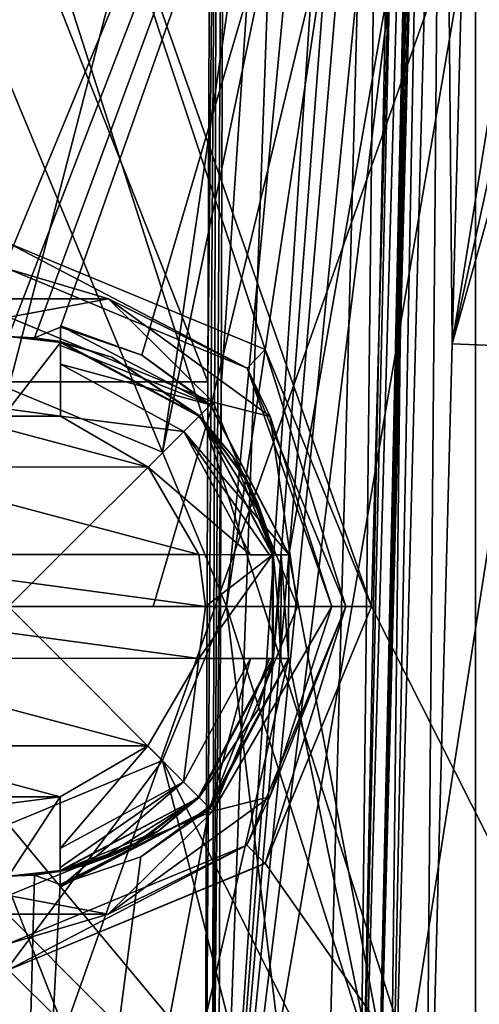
# Model space of a CAD drawing. Header units: millimetres. Extents: x -175 to 175, y 0 to 247.
# Tile 144 of 185: x 150.11 to 154.54, y 73.77 to 83.25. Entities that reach past the tile are written whole.
import ezdxf

# ---------------------------------------------------------------- set-up
doc = ezdxf.new("R2010")
doc.units = ezdxf.units.MM
doc.header["$LTSCALE"] = 65.185185
for name, color, linetype in [('1319', 7, 'CONTINUOUS'), ('1322', 7, 'CONTINUOUS'), ('1323', 7, 'CONTINUOUS'), ('1324', 7, 'CONTINUOUS'), ('1325', 7, 'CONTINUOUS'), ('1326', 7, 'CONTINUOUS'), ('1327', 7, 'CONTINUOUS'), ('1328', 7, 'CONTINUOUS'), ('1329', 7, 'CONTINUOUS'), ('1330', 7, 'CONTINUOUS'), ('1331', 7, 'CONTINUOUS'), ('1332', 7, 'CONTINUOUS'), ('1333', 7, 'CONTINUOUS'), ('1334', 7, 'CONTINUOUS'), ('1336', 7, 'CONTINUOUS'), ('1337', 7, 'CONTINUOUS'), ('1338', 7, 'CONTINUOUS'), ('1339', 7, 'CONTINUOUS'), ('1340', 7, 'CONTINUOUS'), ('1341', 7, 'CONTINUOUS'), ('1342', 7, 'CONTINUOUS'), ('1366', 7, 'CONTINUOUS'), ('1367', 7, 'CONTINUOUS'), ('1368', 7, 'CONTINUOUS'), ('1373', 7, 'CONTINUOUS'), ('1376', 7, 'CONTINUOUS'), ('1379', 7, 'CONTINUOUS'), ('861', 7, 'CONTINUOUS'), ('867', 7, 'CONTINUOUS'), ('895', 7, 'CONTINUOUS'), ('906', 7, 'CONTINUOUS'), ('907', 7, 'CONTINUOUS'), ('908', 7, 'CONTINUOUS'), ('912', 7, 'CONTINUOUS'), ('913', 7, 'CONTINUOUS'), ('914', 7, 'CONTINUOUS'), ('916', 7, 'CONTINUOUS'), ('917', 7, 'CONTINUOUS'), ('919', 7, 'CONTINUOUS'), ('923', 7, 'CONTINUOUS'), ('926', 7, 'CONTINUOUS')]:
    doc.layers.add(name, color=color, linetype=linetype)

msp = doc.modelspace()

# ---------------------------------------------------------------- linework, layer by layer
at = {"layer": '1319', "color": 7, "linetype": 'CONTINUOUS', "true_color": 0xe0f2ff}
for points in [[(152.4749, 80.0749, 21.2), (150, 81.1, 21.2), (152.2996, 79.8966, 21.2), (152.4749, 80.0749, 21.2)], [(152.2996, 79.8966, 21.2), (150, 81.1, 21.2), (150.0021, 80.85, 21.2), (152.2996, 79.8966, 21.2)], [(153.25, 77.5979, 21.2), (152.4749, 80.0749, 21.2), (152.2996, 79.8966, 21.2), (153.25, 77.5979, 21.2)], [(153.5, 77.6, 21.2), (152.4749, 80.0749, 21.2), (153.25, 77.5979, 21.2), (153.5, 77.6, 21.2)], [(152.4749, 75.1251, 21.2), (153.25, 77.5979, 21.2), (152.2966, 75.3004, 21.2), (152.4749, 75.1251, 21.2)], [(152.4749, 75.1251, 21.2), (153.5, 77.6, 21.2), (153.25, 77.5979, 21.2), (152.4749, 75.1251, 21.2)], [(149.9979, 74.35, 21.2), (150, 74.1, 21.2), (152.2966, 75.3004, 21.2), (149.9979, 74.35, 21.2)], [(150, 74.1, 21.2), (152.4749, 75.1251, 21.2), (152.2966, 75.3004, 21.2), (150, 74.1, 21.2)]]:
    msp.add_3dface(points, dxfattribs=at)
at = {"layer": '1322', "color": 7, "linetype": 'CONTINUOUS', "true_color": 0xe0f2ff}
for points in [[(152.475, 80.0747, 21.8603), (150, 81.1, 22), (152.4749, 80.0749, 21.2), (152.475, 80.0747, 21.8603)], [(150, 81.1, 22), (150, 81.1, 21.2), (152.4749, 80.0749, 21.2), (150, 81.1, 22)], [(152.475, 80.0747, 21.8603), (152.4749, 80.0749, 21.2), (153.5, 77.6, 21.2), (152.475, 80.0747, 21.8603)], [(153.5, 77.6, 21.7198), (152.475, 80.0747, 21.8603), (153.5, 77.6, 21.2), (153.5, 77.6, 21.7198)], [(152.475, 75.1253, 21.8603), (153.5, 77.6, 21.7198), (152.4749, 75.1251, 21.2), (152.475, 75.1253, 21.8603)], [(153.5, 77.6, 21.7198), (153.5, 77.6, 21.2), (152.4749, 75.1251, 21.2), (153.5, 77.6, 21.7198)], [(150, 74.1, 22), (152.475, 75.1253, 21.8603), (150, 74.1, 21.2), (150, 74.1, 22)], [(150, 74.1, 21.2), (152.475, 75.1253, 21.8603), (152.4749, 75.1251, 21.2), (150, 74.1, 21.2)]]:
    msp.add_3dface(points, dxfattribs=at)
at = {"layer": '1323', "color": 7, "linetype": 'CONTINUOUS', "true_color": 0xe0f2ff}
for points in [[(150, 80.2, 19.5653), (150.2517, 80.1878, 19.564), (150, 80.2, 21.2), (150, 80.2, 19.5653)], [(150.2517, 80.1878, 19.564), (150.5016, 80.1511, 19.5602), (150, 80.2, 21.2), (150.2517, 80.1878, 19.564)], [(150, 80.2, 21.2), (150.5016, 80.1511, 19.5602), (150.5016, 80.1511, 21.1145), (150, 80.2, 21.2)], [(150, 80.2, 21.2), (150.5016, 80.1511, 21.1145), (150.5072, 80.15, 21.2), (150, 80.2, 21.2)], [(150.5016, 80.1511, 21.1145), (151.8397, 79.4373, 21.1145), (150.5072, 80.15, 21.2), (150.5016, 80.1511, 21.1145)], [(150.5072, 80.15, 21.2), (151.8397, 79.4373, 21.1145), (150.995, 80.0021, 21.2), (150.5072, 80.15, 21.2)], [(150.995, 80.0021, 21.2), (151.8397, 79.4373, 21.1145), (151.8385, 79.4385, 21.2), (150.995, 80.0021, 21.2)], [(151.8385, 79.4385, 21.2), (151.8397, 79.4373, 21.1145), (152.1618, 79.0445, 21.2), (151.8385, 79.4385, 21.2)], [(151.8397, 79.4373, 21.1145), (152.5518, 78.0984, 21.1145), (152.1618, 79.0445, 21.2), (151.8397, 79.4373, 21.1145)], [(152.1618, 79.0445, 21.2), (152.5518, 78.0984, 21.1145), (152.293, 78.8256, 21.2), (152.1618, 79.0445, 21.2)], [(152.293, 78.8256, 21.2), (152.5518, 78.0984, 21.1145), (152.4021, 78.595, 21.2), (152.293, 78.8256, 21.2)], [(152.4021, 78.595, 21.2), (152.5518, 78.0984, 21.1145), (152.488, 78.3547, 21.2), (152.4021, 78.595, 21.2)], [(152.488, 78.3547, 21.2), (152.5518, 78.0984, 21.1145), (152.55, 78.1072, 21.2), (152.488, 78.3547, 21.2)], [(152.55, 78.1072, 21.2), (152.5518, 78.0984, 21.1145), (152.6, 77.6, 21.2), (152.55, 78.1072, 21.2)], [(152.5518, 78.0984, 19.4537), (152.6, 77.5987, 19.4605), (152.5518, 78.0984, 21.1145), (152.5518, 78.0984, 19.4537)], [(152.5518, 78.0984, 21.1145), (152.6, 77.5987, 19.4605), (152.6, 77.6, 21.2), (152.5518, 78.0984, 21.1145)], [(152.6, 77.6, 21.2), (152.5511, 77.0984, 21.1145), (152.55, 77.0928, 21.2), (152.6, 77.6, 21.2)], [(152.6, 77.5987, 19.4605), (152.5511, 77.0984, 19.4802), (152.6, 77.6, 21.2), (152.6, 77.5987, 19.4605)], [(152.5511, 77.0984, 19.4802), (152.5511, 77.0984, 21.1145), (152.6, 77.6, 21.2), (152.5511, 77.0984, 19.4802)], [(152.5511, 77.0984, 21.1145), (151.8373, 75.7603, 21.1145), (152.55, 77.0928, 21.2), (152.5511, 77.0984, 21.1145)], [(152.55, 77.0928, 21.2), (151.8373, 75.7603, 21.1145), (152.4021, 76.605, 21.2), (152.55, 77.0928, 21.2)], [(152.4021, 76.605, 21.2), (151.8373, 75.7603, 21.1145), (151.8385, 75.7615, 21.2), (152.4021, 76.605, 21.2)], [(151.8373, 75.7603, 21.1145), (150.4984, 75.0482, 21.1145), (151.4445, 75.4382, 21.2), (151.8373, 75.7603, 21.1145)], [(151.8385, 75.7615, 21.2), (151.8373, 75.7603, 21.1145), (151.4445, 75.4382, 21.2), (151.8385, 75.7615, 21.2)], [(151.4445, 75.4382, 21.2), (150.4984, 75.0482, 21.1145), (151.2256, 75.307, 21.2), (151.4445, 75.4382, 21.2)], [(151.2256, 75.307, 21.2), (150.4984, 75.0482, 21.1145), (150.995, 75.1979, 21.2), (151.2256, 75.307, 21.2)], [(150.995, 75.1979, 21.2), (150.4984, 75.0482, 21.1145), (150.7547, 75.112, 21.2), (150.995, 75.1979, 21.2)], [(150.25, 75.012, 19.6996), (150, 75, 19.7015), (150.5072, 75.05, 21.2), (150.25, 75.012, 19.6996)], [(150, 75, 19.7015), (150, 75, 21.2), (150.5072, 75.05, 21.2), (150, 75, 19.7015)], [(150.4984, 75.0482, 21.1145), (150.25, 75.012, 19.6996), (150.5072, 75.05, 21.2), (150.4984, 75.0482, 21.1145)], [(150.4984, 75.0482, 19.6939), (150.25, 75.012, 19.6996), (150.4984, 75.0482, 21.1145), (150.4984, 75.0482, 19.6939)], [(150.7547, 75.112, 21.2), (150.4984, 75.0482, 21.1145), (150.5072, 75.05, 21.2), (150.7547, 75.112, 21.2)]]:
    msp.add_3dface(points, dxfattribs=at)
at = {"layer": '1324', "color": 7, "linetype": 'CONTINUOUS', "true_color": 0xe0f2ff}
for points in [[(151.4849, 79.085, 8.7484), (150, 79.7, 8.7645), (151.485, 79.0848, 4.5), (151.4849, 79.085, 8.7484)], [(150, 79.7, 8.7645), (150, 79.7, 4.5), (151.485, 79.0848, 4.5), (150, 79.7, 8.7645)], [(152.1, 77.6, 8.7095), (151.4849, 79.085, 8.7484), (152.1, 77.6, 4.5), (152.1, 77.6, 8.7095)], [(151.4849, 79.085, 8.7484), (151.485, 79.0848, 4.5), (152.1, 77.6, 4.5), (151.4849, 79.085, 8.7484)], [(151.4849, 76.115, 8.6706), (152.1, 77.6, 8.7095), (151.485, 76.1152, 4.5), (151.4849, 76.115, 8.6706)], [(152.1, 77.6, 8.7095), (152.1, 77.6, 4.5), (151.485, 76.1152, 4.5), (152.1, 77.6, 8.7095)], [(151.4849, 76.115, 8.6706), (151.485, 76.1152, 4.5), (150, 75.5, 4.5), (151.4849, 76.115, 8.6706)], [(150, 75.5, 8.6545), (151.4849, 76.115, 8.6706), (150, 75.5, 4.5), (150, 75.5, 8.6545)]]:
    msp.add_3dface(points, dxfattribs=at)
at = {"layer": '1325', "color": 7, "linetype": 'CONTINUOUS', "true_color": 0xe0f2ff}
for points in [[(150.0018, 80.3863, 21.6987), (150, 77.6, 21.8), (151.9715, 79.569, 21.6987), (150.0018, 80.3863, 21.6987)], [(151.9715, 79.569, 21.6987), (150, 77.6, 21.8), (151.3941, 77.5991, 21.7747), (151.9715, 79.569, 21.6987)], [(152.7863, 77.5982, 21.6987), (151.9715, 79.569, 21.6987), (151.3941, 77.5991, 21.7747), (152.7863, 77.5982, 21.6987)]]:
    msp.add_3dface(points, dxfattribs=at)
at = {"layer": '1326', "color": 7, "linetype": 'CONTINUOUS', "true_color": 0xe0f2ff}
for points in [[(150.9649, 80.563, 21.5405), (150.0021, 80.85, 21.2), (149.039, 80.5643, 21.5405), (150.9649, 80.563, 21.5405)], [(152.2996, 79.8966, 21.2), (150.0021, 80.85, 21.2), (150.9649, 80.563, 21.5405), (152.2996, 79.8966, 21.2)], [(150.0018, 80.3863, 21.6987), (150.9649, 80.563, 21.5405), (149.039, 80.5643, 21.5405), (150.0018, 80.3863, 21.6987)], [(150.0018, 80.3863, 21.6987), (151.9715, 79.569, 21.6987), (150.9649, 80.563, 21.5405), (150.0018, 80.3863, 21.6987)], [(152.5222, 79.43, 21.5405), (152.2996, 79.8966, 21.2), (150.9649, 80.563, 21.5405), (152.5222, 79.43, 21.5405)], [(151.9715, 79.569, 21.6987), (152.5222, 79.43, 21.5405), (150.9649, 80.563, 21.5405), (151.9715, 79.569, 21.6987)], [(153.25, 77.5979, 21.2), (152.2996, 79.8966, 21.2), (153.1162, 77.598, 21.5405), (153.25, 77.5979, 21.2)], [(153.1162, 77.598, 21.5405), (152.2996, 79.8966, 21.2), (152.5222, 79.43, 21.5405), (153.1162, 77.598, 21.5405)], [(151.9715, 79.569, 21.6987), (152.7863, 77.5982, 21.6987), (152.5222, 79.43, 21.5405), (151.9715, 79.569, 21.6987)], [(152.7863, 77.5982, 21.6987), (153.1162, 77.598, 21.5405), (152.5222, 79.43, 21.5405), (152.7863, 77.5982, 21.6987)]]:
    msp.add_3dface(points, dxfattribs=at)
at = {"layer": '1327', "color": 7, "linetype": 'CONTINUOUS', "true_color": 0xe0f2ff}
for points in [[(150, 80.2, 21.2), (150.5072, 80.15, 21.2), (150.5016, 80.1435, 21.2), (150, 80.2, 21.2)], [(150.0012, 79.5, 21.2), (150, 80.2, 21.2), (150.5016, 80.1435, 21.2), (150.0012, 79.5, 21.2)], [(150.5012, 79.4327, 21.2), (150.0012, 79.5, 21.2), (150.5016, 80.1435, 21.2), (150.5012, 79.4327, 21.2)], [(150.5072, 80.15, 21.2), (150.995, 80.0021, 21.2), (150.5016, 80.1435, 21.2), (150.5072, 80.15, 21.2)], [(150.5016, 80.1435, 21.2), (150.995, 80.0021, 21.2), (151.8344, 79.432, 21.2), (150.5016, 80.1435, 21.2)], [(150.995, 80.0021, 21.2), (151.8385, 79.4385, 21.2), (151.8344, 79.432, 21.2), (150.995, 80.0021, 21.2)], [(151.8385, 79.4385, 21.2), (152.1618, 79.0445, 21.2), (151.8344, 79.432, 21.2), (151.8385, 79.4385, 21.2)], [(151.8344, 79.432, 21.2), (152.1618, 79.0445, 21.2), (152.2886, 78.818, 21.2), (151.8344, 79.432, 21.2)], [(152.1618, 79.0445, 21.2), (152.293, 78.8256, 21.2), (152.2886, 78.818, 21.2), (152.1618, 79.0445, 21.2)], [(152.293, 78.8256, 21.2), (152.4021, 78.595, 21.2), (152.2886, 78.818, 21.2), (152.293, 78.8256, 21.2)], [(152.2886, 78.818, 21.2), (152.4021, 78.595, 21.2), (152.443, 78.4676, 21.2), (152.2886, 78.818, 21.2)], [(152.4021, 78.595, 21.2), (152.488, 78.3547, 21.2), (152.443, 78.4676, 21.2), (152.4021, 78.595, 21.2)], [(152.443, 78.4676, 21.2), (152.488, 78.3547, 21.2), (152.5442, 78.0984, 21.2), (152.443, 78.4676, 21.2)], [(152.488, 78.3547, 21.2), (152.55, 78.1072, 21.2), (152.5442, 78.0984, 21.2), (152.488, 78.3547, 21.2)], [(151.9, 77.5988, 21.2), (152.5442, 78.0984, 21.2), (151.8327, 77.0988, 21.2), (151.9, 77.5988, 21.2)], [(151.8327, 77.0988, 21.2), (152.5442, 78.0984, 21.2), (152.5435, 77.0984, 21.2), (151.8327, 77.0988, 21.2)], [(151.8334, 78.0988, 21.2), (152.5442, 78.0984, 21.2), (151.9, 77.5988, 21.2), (151.8334, 78.0988, 21.2)], [(152.55, 78.1072, 21.2), (152.55, 77.0928, 21.2), (152.5435, 77.0984, 21.2), (152.55, 78.1072, 21.2)], [(152.5442, 78.0984, 21.2), (152.55, 78.1072, 21.2), (152.5435, 77.0984, 21.2), (152.5442, 78.0984, 21.2)], [(152.55, 78.1072, 21.2), (152.6, 77.6, 21.2), (152.55, 77.0928, 21.2), (152.55, 78.1072, 21.2)], [(152.5435, 77.0984, 21.2), (151.8385, 75.7615, 21.2), (151.832, 75.7656, 21.2), (152.5435, 77.0984, 21.2)], [(152.4021, 76.605, 21.2), (151.8385, 75.7615, 21.2), (152.5435, 77.0984, 21.2), (152.4021, 76.605, 21.2)], [(152.55, 77.0928, 21.2), (152.4021, 76.605, 21.2), (152.5435, 77.0984, 21.2), (152.55, 77.0928, 21.2)], [(150.4988, 75.7666, 21.2), (150, 75, 21.2), (149.9988, 75.7, 21.2), (150.4988, 75.7666, 21.2)], [(150.4984, 75.0558, 21.2), (150, 75, 21.2), (150.4988, 75.7666, 21.2), (150.4984, 75.0558, 21.2)], [(151.832, 75.7656, 21.2), (151.2256, 75.307, 21.2), (151.218, 75.3114, 21.2), (151.832, 75.7656, 21.2)], [(151.4445, 75.4382, 21.2), (151.2256, 75.307, 21.2), (151.832, 75.7656, 21.2), (151.4445, 75.4382, 21.2)], [(151.8385, 75.7615, 21.2), (151.4445, 75.4382, 21.2), (151.832, 75.7656, 21.2), (151.8385, 75.7615, 21.2)], [(151.218, 75.3114, 21.2), (150.995, 75.1979, 21.2), (150.8676, 75.157, 21.2), (151.218, 75.3114, 21.2)], [(151.2256, 75.307, 21.2), (150.995, 75.1979, 21.2), (151.218, 75.3114, 21.2), (151.2256, 75.307, 21.2)], [(150.8676, 75.157, 21.2), (150.5072, 75.05, 21.2), (150.4984, 75.0558, 21.2), (150.8676, 75.157, 21.2)], [(150.7547, 75.112, 21.2), (150.5072, 75.05, 21.2), (150.8676, 75.157, 21.2), (150.7547, 75.112, 21.2)], [(150.995, 75.1979, 21.2), (150.7547, 75.112, 21.2), (150.8676, 75.157, 21.2), (150.995, 75.1979, 21.2)], [(150.5072, 75.05, 21.2), (150, 75, 21.2), (150.4984, 75.0558, 21.2), (150.5072, 75.05, 21.2)]]:
    msp.add_3dface(points, dxfattribs=at)
at = {"layer": '1328', "color": 7, "linetype": 'CONTINUOUS', "true_color": 0xe0f2ff}
for points in [[(152.7038, 77.0983, 19.4), (152.7012, 77.0983, 19.4302), (151.9383, 75.6725, 19.5882), (152.7038, 77.0983, 19.4)], [(152.6985, 77.0983, 19.4603), (151.9383, 75.6725, 19.5882), (152.7012, 77.0983, 19.4302), (152.6985, 77.0983, 19.4603)], [(152.7038, 77.0983, 19.4), (151.9383, 75.6725, 19.5882), (151.9433, 75.6542, 19.4), (152.7038, 77.0983, 19.4)], [(151.274, 75.1881, 19.6553), (150.4983, 74.922, 19.6972), (151.9433, 75.6542, 19.4), (151.274, 75.1881, 19.6553)], [(151.9433, 75.6542, 19.4), (150.4983, 74.922, 19.6972), (150.4983, 74.9088, 19.5488), (151.9433, 75.6542, 19.4)], [(150.4983, 74.8955, 19.4), (151.9433, 75.6542, 19.4), (150.4983, 74.9088, 19.5488), (150.4983, 74.8955, 19.4)], [(151.9383, 75.6725, 19.5882), (151.274, 75.1881, 19.6553), (151.9433, 75.6542, 19.4), (151.9383, 75.6725, 19.5882)]]:
    msp.add_3dface(points, dxfattribs=at)
at = {"layer": '1329', "color": 7, "linetype": 'CONTINUOUS', "true_color": 0xe0f2ff}
for points in [[(152.3327, 77.0985, 18.4), (151.9433, 75.6542, 19.4), (151.6861, 75.9117, 18.4), (152.3327, 77.0985, 18.4)], [(151.9433, 75.6542, 19.4), (152.3327, 77.0985, 18.4), (152.5143, 77.0984, 18.8887), (151.9433, 75.6542, 19.4)], [(152.7038, 77.0983, 19.4), (151.9433, 75.6542, 19.4), (152.5143, 77.0984, 18.8887), (152.7038, 77.0983, 19.4)], [(151.9433, 75.6542, 19.4), (150.4983, 74.8955, 19.4), (151.6861, 75.9117, 18.4), (151.9433, 75.6542, 19.4)], [(150.4983, 74.8955, 19.4), (150.4984, 75.085, 18.8887), (151.6861, 75.9117, 18.4), (150.4983, 74.8955, 19.4)], [(150.4985, 75.2666, 18.4), (151.6861, 75.9117, 18.4), (150.4984, 75.085, 18.8887), (150.4985, 75.2666, 18.4)]]:
    msp.add_3dface(points, dxfattribs=at)
at = {"layer": '1330', "color": 7, "linetype": 'CONTINUOUS', "true_color": 0xe0f2ff}
for points in [[(150.5012, 79.4327, 18.4), (150.5015, 79.9327, 18.4), (151.6883, 79.2861, 18.4), (150.5012, 79.4327, 18.4)], [(151.3444, 78.9426, 18.4), (150.5012, 79.4327, 18.4), (151.6883, 79.2861, 18.4), (151.3444, 78.9426, 18.4)], [(152.3334, 78.0985, 18.4), (151.3444, 78.9426, 18.4), (151.6883, 79.2861, 18.4), (152.3334, 78.0985, 18.4)], [(151.8334, 78.0988, 18.4), (151.3444, 78.9426, 18.4), (152.3334, 78.0985, 18.4), (151.8334, 78.0988, 18.4)]]:
    msp.add_3dface(points, dxfattribs=at)
at = {"layer": '1331', "color": 7, "linetype": 'CONTINUOUS', "true_color": 0xe0f2ff}
for points in [[(151.8327, 77.0988, 20.4), (151.8327, 77.0988, 18.4), (151.3426, 76.2556, 18.4), (151.8327, 77.0988, 20.4)], [(151.3426, 76.2556, 20.4), (151.8327, 77.0988, 20.4), (151.3426, 76.2556, 18.4), (151.3426, 76.2556, 20.4)], [(150.4988, 75.7666, 20.4), (151.3426, 76.2556, 20.4), (150.4988, 75.7666, 18.4), (150.4988, 75.7666, 20.4)], [(150.4988, 75.7666, 18.4), (151.3426, 76.2556, 20.4), (151.3426, 76.2556, 18.4), (150.4988, 75.7666, 18.4)]]:
    msp.add_3dface(points, dxfattribs=at)
at = {"layer": '1332', "color": 7, "linetype": 'CONTINUOUS', "true_color": 0xe0f2ff}
for points in [[(150.0012, 79.5, 20.4), (150.5012, 79.4327, 20.4), (149.5012, 79.4334, 20.4), (150.0012, 79.5, 20.4)], [(149.5012, 79.4334, 20.4), (151.3444, 78.9426, 20.4), (148.6574, 78.9444, 20.4), (149.5012, 79.4334, 20.4)], [(150.5012, 79.4327, 20.4), (151.3444, 78.9426, 20.4), (149.5012, 79.4334, 20.4), (150.5012, 79.4327, 20.4)], [(148.6574, 78.9444, 20.4), (151.8334, 78.0988, 20.4), (148.1673, 78.1012, 20.4), (148.6574, 78.9444, 20.4)], [(151.3444, 78.9426, 20.4), (151.8334, 78.0988, 20.4), (148.6574, 78.9444, 20.4), (151.3444, 78.9426, 20.4)], [(148.1673, 78.1012, 20.4), (151.9, 77.5988, 20.4), (148.1, 77.6012, 20.4), (148.1673, 78.1012, 20.4)], [(151.8334, 78.0988, 20.4), (151.9, 77.5988, 20.4), (148.1673, 78.1012, 20.4), (151.8334, 78.0988, 20.4)], [(151.8327, 77.0988, 20.4), (148.1666, 77.1012, 20.4), (148.1, 77.6012, 20.4), (151.8327, 77.0988, 20.4)], [(151.9, 77.5988, 20.4), (151.8327, 77.0988, 20.4), (148.1, 77.6012, 20.4), (151.9, 77.5988, 20.4)], [(151.8327, 77.0988, 20.4), (151.3426, 76.2556, 20.4), (148.1666, 77.1012, 20.4), (151.8327, 77.0988, 20.4)], [(148.1666, 77.1012, 20.4), (151.3426, 76.2556, 20.4), (148.6556, 76.2574, 20.4), (148.1666, 77.1012, 20.4)], [(151.3426, 76.2556, 20.4), (150.4988, 75.7666, 20.4), (148.6556, 76.2574, 20.4), (151.3426, 76.2556, 20.4)], [(148.6556, 76.2574, 20.4), (150.4988, 75.7666, 20.4), (149.4988, 75.7673, 20.4), (148.6556, 76.2574, 20.4)], [(149.4988, 75.7673, 20.4), (150.4988, 75.7666, 20.4), (149.9988, 75.7, 20.4), (149.4988, 75.7673, 20.4)]]:
    msp.add_3dface(points, dxfattribs=at)
at = {"layer": '1333', "color": 7, "linetype": 'CONTINUOUS', "true_color": 0xe0f2ff}
for points in [[(151.969, 75.6285, 21.6987), (150, 77.6, 21.8), (149.9982, 74.8137, 21.6987), (151.969, 75.6285, 21.6987)], [(150, 77.6, 21.8), (152.7863, 77.5982, 21.6987), (151.3941, 77.5991, 21.7747), (150, 77.6, 21.8)], [(152.7863, 77.5982, 21.6987), (150, 77.6, 21.8), (151.969, 75.6285, 21.6987), (152.7863, 77.5982, 21.6987)]]:
    msp.add_3dface(points, dxfattribs=at)
at = {"layer": '1334', "color": 7, "linetype": 'CONTINUOUS', "true_color": 0xe0f2ff}
for points in [[(153.1162, 77.598, 21.5405), (152.7863, 77.5982, 21.6987), (151.969, 75.6285, 21.6987), (153.1162, 77.598, 21.5405)], [(153.1162, 77.598, 21.5405), (151.969, 75.6285, 21.6987), (152.5199, 75.7667, 21.5405), (153.1162, 77.598, 21.5405)], [(152.2966, 75.3004, 21.2), (153.25, 77.5979, 21.2), (152.5199, 75.7667, 21.5405), (152.2966, 75.3004, 21.2)], [(153.25, 77.5979, 21.2), (153.1162, 77.598, 21.5405), (152.5199, 75.7667, 21.5405), (153.25, 77.5979, 21.2)], [(150.961, 74.6357, 21.5405), (152.2966, 75.3004, 21.2), (152.5199, 75.7667, 21.5405), (150.961, 74.6357, 21.5405)], [(151.969, 75.6285, 21.6987), (150.961, 74.6357, 21.5405), (152.5199, 75.7667, 21.5405), (151.969, 75.6285, 21.6987)], [(151.969, 75.6285, 21.6987), (149.9982, 74.8137, 21.6987), (150.961, 74.6357, 21.5405), (151.969, 75.6285, 21.6987)], [(149.9979, 74.35, 21.2), (152.2966, 75.3004, 21.2), (150.961, 74.6357, 21.5405), (149.9979, 74.35, 21.2)], [(149.9982, 74.8137, 21.6987), (149.0351, 74.637, 21.5405), (150.961, 74.6357, 21.5405), (149.9982, 74.8137, 21.6987)], [(149.0351, 74.637, 21.5405), (149.9979, 74.35, 21.2), (150.961, 74.6357, 21.5405), (149.0351, 74.637, 21.5405)]]:
    msp.add_3dface(points, dxfattribs=at)
at = {"layer": '1336', "color": 7, "linetype": 'CONTINUOUS', "true_color": 0xe0f2ff}
for points in [[(150.4983, 74.9088, 19.5488), (150.4984, 75.0482, 19.6939), (150.4988, 75.7666, 18.4), (150.4983, 74.9088, 19.5488)], [(150.4983, 74.8955, 19.4), (150.4983, 74.9088, 19.5488), (150.4988, 75.7666, 18.4), (150.4983, 74.8955, 19.4)], [(150.4984, 75.085, 18.8887), (150.4983, 74.8955, 19.4), (150.4988, 75.7666, 18.4), (150.4984, 75.085, 18.8887)], [(150.4984, 75.0482, 19.6939), (150.4984, 75.0482, 21.1145), (150.4988, 75.7666, 20.4), (150.4984, 75.0482, 19.6939)], [(150.4984, 75.0482, 19.6939), (150.4988, 75.7666, 20.4), (150.4988, 75.7666, 18.4), (150.4984, 75.0482, 19.6939)], [(150.4988, 75.7666, 20.4), (150.4984, 75.0482, 21.1145), (150.4984, 75.052, 21.1573), (150.4988, 75.7666, 20.4)], [(150.4984, 75.0558, 21.2), (150.4988, 75.7666, 21.2), (150.4988, 75.7666, 20.4), (150.4984, 75.0558, 21.2)], [(150.4984, 75.0558, 21.2), (150.4988, 75.7666, 20.4), (150.4984, 75.052, 21.1573), (150.4984, 75.0558, 21.2)], [(150.4985, 75.2666, 18.4), (150.4984, 75.085, 18.8887), (150.4988, 75.7666, 18.4), (150.4985, 75.2666, 18.4)], [(150.4983, 74.922, 19.6972), (150.4984, 75.0482, 19.6939), (150.4983, 74.9088, 19.5488), (150.4983, 74.922, 19.6972)]]:
    msp.add_3dface(points, dxfattribs=at)
at = {"layer": '1337', "color": 7, "linetype": 'CONTINUOUS', "true_color": 0xe0f2ff}
for points in [[(150.4988, 75.7666, 21.2), (149.9988, 75.7, 21.2), (150.4988, 75.7666, 20.4), (150.4988, 75.7666, 21.2)], [(150.4988, 75.7666, 20.4), (149.9988, 75.7, 21.2), (149.9988, 75.7, 20.4), (150.4988, 75.7666, 20.4)]]:
    msp.add_3dface(points, dxfattribs=at)
at = {"layer": '1338', "color": 7, "linetype": 'CONTINUOUS', "true_color": 0xe0f2ff}
for points in [[(152.5511, 77.0984, 21.1145), (152.5511, 77.0984, 19.4802), (151.8327, 77.0988, 20.4), (152.5511, 77.0984, 21.1145)], [(152.5511, 77.0984, 19.4802), (152.5143, 77.0984, 18.8887), (151.8327, 77.0988, 20.4), (152.5511, 77.0984, 19.4802)], [(151.8327, 77.0988, 21.2), (152.5511, 77.0984, 21.1145), (151.8327, 77.0988, 20.4), (151.8327, 77.0988, 21.2)], [(152.5511, 77.0984, 21.1145), (151.8327, 77.0988, 21.2), (152.5473, 77.0984, 21.1573), (152.5511, 77.0984, 21.1145)], [(151.8327, 77.0988, 21.2), (152.5435, 77.0984, 21.2), (152.5473, 77.0984, 21.1573), (151.8327, 77.0988, 21.2)], [(152.5143, 77.0984, 18.8887), (152.3327, 77.0985, 18.4), (151.8327, 77.0988, 20.4), (152.5143, 77.0984, 18.8887)], [(152.3327, 77.0985, 18.4), (151.8327, 77.0988, 18.4), (151.8327, 77.0988, 20.4), (152.3327, 77.0985, 18.4)], [(152.5511, 77.0984, 19.4802), (152.7038, 77.0983, 19.4), (152.5143, 77.0984, 18.8887), (152.5511, 77.0984, 19.4802)], [(152.5511, 77.0984, 19.4802), (152.6248, 77.0983, 19.4704), (152.6985, 77.0983, 19.4603), (152.5511, 77.0984, 19.4802)], [(152.5511, 77.0984, 19.4802), (152.6985, 77.0983, 19.4603), (152.7012, 77.0983, 19.4302), (152.5511, 77.0984, 19.4802)], [(152.5511, 77.0984, 19.4802), (152.7012, 77.0983, 19.4302), (152.7038, 77.0983, 19.4), (152.5511, 77.0984, 19.4802)]]:
    msp.add_3dface(points, dxfattribs=at)
at = {"layer": '1339', "color": 7, "linetype": 'CONTINUOUS', "true_color": 0xe0f2ff}
for points in [[(151.8334, 78.0988, 21.2), (151.9, 77.5988, 21.2), (151.8334, 78.0988, 20.4), (151.8334, 78.0988, 21.2)], [(151.9, 77.5988, 21.2), (151.9, 77.5988, 20.4), (151.8334, 78.0988, 20.4), (151.9, 77.5988, 21.2)], [(151.9, 77.5988, 21.2), (151.8327, 77.0988, 21.2), (151.9, 77.5988, 20.4), (151.9, 77.5988, 21.2)], [(151.8327, 77.0988, 21.2), (151.8327, 77.0988, 20.4), (151.9, 77.5988, 20.4), (151.8327, 77.0988, 21.2)]]:
    msp.add_3dface(points, dxfattribs=at)
at = {"layer": '1340', "color": 7, "linetype": 'CONTINUOUS', "true_color": 0xe0f2ff}
for points in [[(152.7015, 78.0983, 19.4335), (152.6267, 78.0983, 19.4437), (151.8334, 78.0988, 18.4), (152.7015, 78.0983, 19.4335)], [(152.7015, 78.0983, 19.4335), (151.8334, 78.0988, 18.4), (152.703, 78.0983, 19.4167), (152.7015, 78.0983, 19.4335)], [(152.6267, 78.0983, 19.4437), (152.5518, 78.0984, 19.4537), (151.8334, 78.0988, 18.4), (152.6267, 78.0983, 19.4437)], [(152.5518, 78.0984, 19.4537), (152.5518, 78.0984, 21.1145), (151.8334, 78.0988, 20.4), (152.5518, 78.0984, 19.4537)], [(151.8334, 78.0988, 18.4), (152.5518, 78.0984, 19.4537), (151.8334, 78.0988, 20.4), (151.8334, 78.0988, 18.4)], [(151.8334, 78.0988, 20.4), (152.5518, 78.0984, 21.1145), (152.548, 78.0984, 21.1573), (151.8334, 78.0988, 20.4)], [(152.5442, 78.0984, 21.2), (151.8334, 78.0988, 21.2), (151.8334, 78.0988, 20.4), (152.5442, 78.0984, 21.2)], [(152.5442, 78.0984, 21.2), (151.8334, 78.0988, 20.4), (152.548, 78.0984, 21.1573), (152.5442, 78.0984, 21.2)], [(151.8334, 78.0988, 18.4), (152.3334, 78.0985, 18.4), (152.5151, 78.0984, 18.889), (151.8334, 78.0988, 18.4)], [(152.703, 78.0983, 19.4167), (151.8334, 78.0988, 18.4), (152.7045, 78.0983, 19.4), (152.703, 78.0983, 19.4167)], [(152.7045, 78.0983, 19.4), (151.8334, 78.0988, 18.4), (152.5151, 78.0984, 18.889), (152.7045, 78.0983, 19.4)]]:
    msp.add_3dface(points, dxfattribs=at)
at = {"layer": '1341', "color": 7, "linetype": 'CONTINUOUS', "true_color": 0xe0f2ff}
for points in [[(150.5016, 80.1143, 18.8887), (150.5016, 80.1511, 19.5602), (150.5017, 80.3038, 19.4), (150.5016, 80.1143, 18.8887)], [(150.5017, 80.3038, 19.4), (150.5016, 80.1511, 19.5602), (150.5017, 80.2969, 19.4783), (150.5017, 80.3038, 19.4)], [(150.5016, 80.1511, 19.5602), (150.5017, 80.2899, 19.5565), (150.5017, 80.2969, 19.4783), (150.5016, 80.1511, 19.5602)], [(150.5016, 80.1511, 21.1145), (150.5016, 80.1511, 19.5602), (150.5012, 79.4327, 20.4), (150.5016, 80.1511, 21.1145)], [(150.5012, 79.4327, 20.4), (150.5016, 80.1511, 19.5602), (150.5016, 80.1143, 18.8887), (150.5012, 79.4327, 20.4)], [(150.5012, 79.4327, 21.2), (150.5016, 80.1511, 21.1145), (150.5012, 79.4327, 20.4), (150.5012, 79.4327, 21.2)], [(150.5016, 80.1511, 21.1145), (150.5012, 79.4327, 21.2), (150.5016, 80.1473, 21.1573), (150.5016, 80.1511, 21.1145)], [(150.5012, 79.4327, 21.2), (150.5016, 80.1435, 21.2), (150.5016, 80.1473, 21.1573), (150.5012, 79.4327, 21.2)], [(150.5015, 79.9327, 18.4), (150.5012, 79.4327, 20.4), (150.5016, 80.1143, 18.8887), (150.5015, 79.9327, 18.4)], [(150.5015, 79.9327, 18.4), (150.5012, 79.4327, 18.4), (150.5012, 79.4327, 20.4), (150.5015, 79.9327, 18.4)]]:
    msp.add_3dface(points, dxfattribs=at)
at = {"layer": '1342', "color": 7, "linetype": 'CONTINUOUS', "true_color": 0xe0f2ff}
for points in [[(150.0012, 79.5, 21.2), (150.5012, 79.4327, 21.2), (150.0012, 79.5, 20.4), (150.0012, 79.5, 21.2)], [(150.5012, 79.4327, 21.2), (150.5012, 79.4327, 20.4), (150.0012, 79.5, 20.4), (150.5012, 79.4327, 21.2)]]:
    msp.add_3dface(points, dxfattribs=at)
at = {"layer": '1366', "linetype": 'CONTINUOUS'}
for points in [[(151.8373, 75.7603, 21.1145), (152.5511, 77.0984, 21.1145), (151.832, 75.7656, 21.2), (151.8373, 75.7603, 21.1145)], [(152.5511, 77.0984, 21.1145), (152.5473, 77.0984, 21.1573), (151.832, 75.7656, 21.2), (152.5511, 77.0984, 21.1145)], [(152.5435, 77.0984, 21.2), (151.832, 75.7656, 21.2), (152.5473, 77.0984, 21.1573), (152.5435, 77.0984, 21.2)], [(150.4984, 75.0482, 21.1145), (151.8373, 75.7603, 21.1145), (150.4984, 75.052, 21.1573), (150.4984, 75.0482, 21.1145)], [(151.8373, 75.7603, 21.1145), (150.8676, 75.157, 21.2), (150.4984, 75.0558, 21.2), (151.8373, 75.7603, 21.1145)], [(151.8373, 75.7603, 21.1145), (150.4984, 75.0558, 21.2), (150.4984, 75.052, 21.1573), (151.8373, 75.7603, 21.1145)], [(151.8373, 75.7603, 21.1145), (151.218, 75.3114, 21.2), (150.8676, 75.157, 21.2), (151.8373, 75.7603, 21.1145)], [(151.8373, 75.7603, 21.1145), (151.832, 75.7656, 21.2), (151.218, 75.3114, 21.2), (151.8373, 75.7603, 21.1145)]]:
    msp.add_3dface(points, dxfattribs=at)
at = {"layer": '1367', "linetype": 'CONTINUOUS'}
for points in [[(150.5017, 80.3038, 19.4), (150.5017, 80.2969, 19.4783), (151.2836, 80.0194, 19.5279), (150.5017, 80.3038, 19.4)], [(150.5017, 80.3038, 19.4), (151.2836, 80.0194, 19.5279), (151.9458, 79.5433, 19.4), (150.5017, 80.3038, 19.4)], [(150.5017, 80.2899, 19.5565), (151.2836, 80.0194, 19.5279), (150.5017, 80.2969, 19.4783), (150.5017, 80.2899, 19.5565)], [(151.2836, 80.0194, 19.5279), (151.9491, 79.5294, 19.4856), (151.9458, 79.5433, 19.4), (151.2836, 80.0194, 19.5279)], [(151.9491, 79.5294, 19.4856), (152.7015, 78.0983, 19.4335), (151.9458, 79.5433, 19.4), (151.9491, 79.5294, 19.4856)], [(152.7015, 78.0983, 19.4335), (152.703, 78.0983, 19.4167), (151.9458, 79.5433, 19.4), (152.7015, 78.0983, 19.4335)], [(152.703, 78.0983, 19.4167), (152.7045, 78.0983, 19.4), (151.9458, 79.5433, 19.4), (152.703, 78.0983, 19.4167)]]:
    msp.add_3dface(points, dxfattribs=at)
at = {"layer": '1368', "linetype": 'CONTINUOUS'}
for points in [[(151.8397, 79.4373, 21.1145), (150.5016, 80.1511, 21.1145), (151.8344, 79.432, 21.2), (151.8397, 79.4373, 21.1145)], [(150.5016, 80.1511, 21.1145), (150.5016, 80.1473, 21.1573), (151.8344, 79.432, 21.2), (150.5016, 80.1511, 21.1145)], [(150.5016, 80.1435, 21.2), (151.8344, 79.432, 21.2), (150.5016, 80.1473, 21.1573), (150.5016, 80.1435, 21.2)], [(151.8397, 79.4373, 21.1145), (151.8344, 79.432, 21.2), (152.2886, 78.818, 21.2), (151.8397, 79.4373, 21.1145)], [(152.5518, 78.0984, 21.1145), (151.8397, 79.4373, 21.1145), (152.548, 78.0984, 21.1573), (152.5518, 78.0984, 21.1145)], [(151.8397, 79.4373, 21.1145), (152.2886, 78.818, 21.2), (152.443, 78.4676, 21.2), (151.8397, 79.4373, 21.1145)], [(151.8397, 79.4373, 21.1145), (152.443, 78.4676, 21.2), (152.5442, 78.0984, 21.2), (151.8397, 79.4373, 21.1145)], [(151.8397, 79.4373, 21.1145), (152.5442, 78.0984, 21.2), (152.548, 78.0984, 21.1573), (151.8397, 79.4373, 21.1145)]]:
    msp.add_3dface(points, dxfattribs=at)
at = {"layer": '1373', "linetype": 'CONTINUOUS'}
for points in [[(150.5016, 80.1143, 18.8887), (150.5017, 80.3038, 19.4), (151.9458, 79.5433, 19.4), (150.5016, 80.1143, 18.8887)], [(150.5015, 79.9327, 18.4), (150.5016, 80.1143, 18.8887), (151.9458, 79.5433, 19.4), (150.5015, 79.9327, 18.4)], [(151.6883, 79.2861, 18.4), (150.5015, 79.9327, 18.4), (151.9458, 79.5433, 19.4), (151.6883, 79.2861, 18.4)], [(152.7045, 78.0983, 19.4), (151.6883, 79.2861, 18.4), (151.9458, 79.5433, 19.4), (152.7045, 78.0983, 19.4)], [(152.7045, 78.0983, 19.4), (152.5151, 78.0984, 18.889), (151.6883, 79.2861, 18.4), (152.7045, 78.0983, 19.4)], [(152.3334, 78.0985, 18.4), (151.6883, 79.2861, 18.4), (152.5151, 78.0984, 18.889), (152.3334, 78.0985, 18.4)]]:
    msp.add_3dface(points, dxfattribs=at)
at = {"layer": '1376', "linetype": 'CONTINUOUS'}
for points in [[(151.8327, 77.0988, 18.4), (151.6861, 75.9117, 18.4), (151.3426, 76.2556, 18.4), (151.8327, 77.0988, 18.4)], [(152.3327, 77.0985, 18.4), (151.6861, 75.9117, 18.4), (151.8327, 77.0988, 18.4), (152.3327, 77.0985, 18.4)], [(151.6861, 75.9117, 18.4), (150.4985, 75.2666, 18.4), (151.3426, 76.2556, 18.4), (151.6861, 75.9117, 18.4)], [(150.4985, 75.2666, 18.4), (150.4988, 75.7666, 18.4), (151.3426, 76.2556, 18.4), (150.4985, 75.2666, 18.4)]]:
    msp.add_3dface(points, dxfattribs=at)
at = {"layer": '1379', "linetype": 'CONTINUOUS'}
for points in [[(150.5012, 79.4327, 18.4), (151.3444, 78.9426, 18.4), (150.5012, 79.4327, 20.4), (150.5012, 79.4327, 18.4)], [(151.3444, 78.9426, 18.4), (151.3444, 78.9426, 20.4), (150.5012, 79.4327, 20.4), (151.3444, 78.9426, 18.4)], [(151.3444, 78.9426, 18.4), (151.8334, 78.0988, 18.4), (151.3444, 78.9426, 20.4), (151.3444, 78.9426, 18.4)], [(151.8334, 78.0988, 18.4), (151.8334, 78.0988, 20.4), (151.3444, 78.9426, 20.4), (151.8334, 78.0988, 18.4)]]:
    msp.add_3dface(points, dxfattribs=at)
at = {"layer": '861', "color": 7, "linetype": 'CONTINUOUS', "true_color": 0xe0f2ff}
for points in [[(155.0503, 86.2131, -21.4125), (150, 71.9935, -22), (149.999, 86.1132, -22), (155.0503, 86.2131, -21.4125)], [(158.2482, 71.2453, -20.3953), (150, 71.9935, -22), (155.0503, 86.2131, -21.4125), (158.2482, 71.2453, -20.3953)]]:
    msp.add_3dface(points, dxfattribs=at)
at = {"layer": '867', "color": 7, "linetype": 'CONTINUOUS', "true_color": 0xe0f2ff}
for points in [[(153.7609, 87.3005, 21.6762), (149.9826, 87.5651, 22), (153.5, 77.6, 21.7198), (153.7609, 87.3005, 21.6762)], [(153.5, 77.6, 21.7198), (149.9826, 87.5651, 22), (152.475, 80.0747, 21.8603), (153.5, 77.6, 21.7198)], [(152.475, 80.0747, 21.8603), (149.9826, 87.5651, 22), (150, 81.1, 22), (152.475, 80.0747, 21.8603)], [(160.5739, 63.6, 19.2923), (153.7609, 87.3005, 21.6762), (153.5, 77.6, 21.7198), (160.5739, 63.6, 19.2923)], [(157.6134, 86.4647, 20.6406), (153.7609, 87.3005, 21.6762), (160.5739, 63.6, 19.2923), (157.6134, 86.4647, 20.6406)], [(152.475, 75.1253, 21.8603), (160.5739, 63.6, 19.2923), (153.5, 77.6, 21.7198), (152.475, 75.1253, 21.8603)], [(150, 74.1, 22), (160.5739, 63.6, 19.2923), (152.475, 75.1253, 21.8603), (150, 74.1, 22)], [(150, 63.6, 22), (160.5739, 63.6, 19.2923), (150, 74.1, 22), (150, 63.6, 22)]]:
    msp.add_3dface(points, dxfattribs=at)
at = {"layer": '895', "color": 7, "linetype": 'CONTINUOUS', "true_color": 0xe0f2ff}
for points in [[(150, 80.2, 19.5653), (150, 95.2524, 19.1712), (155.6368, 94.8046, 18.336), (150, 80.2, 19.5653)], [(150, 80.2, 19.5653), (155.6368, 94.8046, 18.336), (150.2517, 80.1878, 19.564), (150, 80.2, 19.5653)], [(155.6368, 94.8046, 18.336), (150.5017, 80.2899, 19.5565), (150.2517, 80.1878, 19.564), (155.6368, 94.8046, 18.336)], [(151.2836, 80.0194, 19.5279), (150.5017, 80.2899, 19.5565), (155.6368, 94.8046, 18.336), (151.2836, 80.0194, 19.5279)], [(151.9491, 79.5294, 19.4856), (151.2836, 80.0194, 19.5279), (155.6368, 94.8046, 18.336), (151.9491, 79.5294, 19.4856)], [(152.7015, 78.0983, 19.4335), (151.9491, 79.5294, 19.4856), (155.6368, 94.8046, 18.336), (152.7015, 78.0983, 19.4335)], [(155.0979, 65.4143, 19.2902), (152.7015, 78.0983, 19.4335), (155.6368, 94.8046, 18.336), (155.0979, 65.4143, 19.2902)], [(150, 85.2644, -19.4327), (153.8567, 73.2493, -19.367), (155.7541, 85.4149, -18.5571), (150, 85.2644, -19.4327)], [(153.8567, 73.2493, -19.367), (157.6232, 72.6919, -18.2324), (155.7541, 85.4149, -18.5571), (153.8567, 73.2493, -19.367)], [(150, 85.2644, -19.4327), (150, 73.434, -19.7425), (153.8567, 73.2493, -19.367), (150, 85.2644, -19.4327)], [(150.2517, 80.1878, 19.564), (150.5017, 80.2899, 19.5565), (150.5016, 80.1511, 19.5602), (150.2517, 80.1878, 19.564)], [(152.5518, 78.0984, 19.4537), (152.6267, 78.0983, 19.4437), (152.6, 77.5987, 19.4605), (152.5518, 78.0984, 19.4537)], [(152.6, 77.5987, 19.4605), (152.6267, 78.0983, 19.4437), (152.6248, 77.0983, 19.4704), (152.6, 77.5987, 19.4605)], [(152.6248, 77.0983, 19.4704), (152.6267, 78.0983, 19.4437), (152.6985, 77.0983, 19.4603), (152.6248, 77.0983, 19.4704)], [(152.6267, 78.0983, 19.4437), (152.7015, 78.0983, 19.4335), (152.6985, 77.0983, 19.4603), (152.6267, 78.0983, 19.4437)], [(152.6985, 77.0983, 19.4603), (152.7015, 78.0983, 19.4335), (155.0979, 65.4143, 19.2902), (152.6985, 77.0983, 19.4603)], [(152.5511, 77.0984, 19.4802), (152.6, 77.5987, 19.4605), (152.6248, 77.0983, 19.4704), (152.5511, 77.0984, 19.4802)], [(152.6985, 77.0983, 19.4603), (150, 65.4143, 19.9525), (151.9383, 75.6725, 19.5882), (152.6985, 77.0983, 19.4603)], [(150, 65.4143, 19.9525), (152.6985, 77.0983, 19.4603), (155.0979, 65.4143, 19.2902), (150, 65.4143, 19.9525)], [(151.9383, 75.6725, 19.5882), (150, 65.4143, 19.9525), (151.274, 75.1881, 19.6553), (151.9383, 75.6725, 19.5882)], [(151.274, 75.1881, 19.6553), (150, 65.4143, 19.9525), (150.4983, 74.922, 19.6972), (151.274, 75.1881, 19.6553)], [(150.4984, 75.0482, 19.6939), (150.4983, 74.922, 19.6972), (150.25, 75.012, 19.6996), (150.4984, 75.0482, 19.6939)], [(150, 65.4143, 19.9525), (150, 75, 19.7015), (150.25, 75.012, 19.6996), (150, 65.4143, 19.9525)], [(150.4983, 74.922, 19.6972), (150, 65.4143, 19.9525), (150.25, 75.012, 19.6996), (150.4983, 74.922, 19.6972)]]:
    msp.add_3dface(points, dxfattribs=at)
at = {"layer": '906', "color": 7, "linetype": 'CONTINUOUS', "true_color": 0xe0f2ff}
for points in [[(154.2756, 80.131, 7.2758), (155.8966, 90.135, 7.5377), (154.5386, 90.1751, 7.5388), (154.2756, 80.131, 7.2758)], [(156.4653, 90.0582, 7.5357), (155.8966, 90.135, 7.5377), (154.2756, 80.131, 7.2758), (156.4653, 90.0582, 7.5357)], [(157.0337, 89.9743, 7.5335), (156.4653, 90.0582, 7.5357), (154.2756, 80.131, 7.2758), (157.0337, 89.9743, 7.5335)], [(156.7733, 80.0306, 7.2731), (157.0337, 89.9743, 7.5335), (154.2756, 80.131, 7.2758), (156.7733, 80.0306, 7.2731)], [(154.0126, 70.0869, 7.0128), (156.7733, 80.0306, 7.2731), (154.2756, 80.131, 7.2758), (154.0126, 70.0869, 7.0128)], [(156.5129, 70.0869, 7.0128), (156.7733, 80.0306, 7.2731), (154.0126, 70.0869, 7.0128), (156.5129, 70.0869, 7.0128)]]:
    msp.add_3dface(points, dxfattribs=at)
at = {"layer": '907', "color": 7, "linetype": 'CONTINUOUS', "true_color": 0xe0f2ff}
for points in [[(154.0445, 90.3953, 8.5447), (153.5128, 70.0869, 8.0129), (154.0413, 90.2733, 8.2991), (154.0445, 90.3953, 8.5447)], [(153.5128, 70.0869, 8.0129), (154.0389, 90.1781, 8.0387), (154.0413, 90.2733, 8.2991), (153.5128, 70.0869, 8.0129)], [(153.7758, 80.1325, 7.7756), (154.0389, 90.1781, 8.0387), (153.5128, 70.0869, 8.0129), (153.7758, 80.1325, 7.7756)], [(153.5128, 70.0869, 7.5126), (153.7758, 80.1325, 7.7756), (153.5128, 70.0869, 8.0129), (153.5128, 70.0869, 7.5126)]]:
    msp.add_3dface(points, dxfattribs=at)
at = {"layer": '908', "color": 7, "linetype": 'CONTINUOUS', "true_color": 0xe0f2ff}
for points in [[(153.6313, 93.7023, 9.1311), (146.3687, 93.7023, 9.1311), (147.9, 77.6, 8.7095), (153.6313, 93.7023, 9.1311)], [(148.5151, 79.085, 8.7484), (153.6313, 93.7023, 9.1311), (147.9, 77.6, 8.7095), (148.5151, 79.085, 8.7484)], [(150, 79.7, 8.7645), (153.6313, 93.7023, 9.1311), (148.5151, 79.085, 8.7484), (150, 79.7, 8.7645)], [(153.6313, 93.7023, 9.1311), (150, 79.7, 8.7645), (151.4849, 79.085, 8.7484), (153.6313, 93.7023, 9.1311)], [(152.1, 77.6, 8.7095), (153.6313, 93.7023, 9.1311), (151.4849, 79.085, 8.7484), (152.1, 77.6, 8.7095)], [(153.0129, 70.0869, 8.5128), (153.6313, 93.7023, 9.1311), (152.1, 77.6, 8.7095), (153.0129, 70.0869, 8.5128)], [(151.4849, 76.115, 8.6706), (153.0129, 70.0869, 8.5128), (152.1, 77.6, 8.7095), (151.4849, 76.115, 8.6706)], [(146.9871, 70.0869, 8.5128), (153.0129, 70.0869, 8.5128), (151.4849, 76.115, 8.6706), (146.9871, 70.0869, 8.5128)], [(150, 75.5, 8.6545), (146.9871, 70.0869, 8.5128), (151.4849, 76.115, 8.6706), (150, 75.5, 8.6545)]]:
    msp.add_3dface(points, dxfattribs=at)
at = {"layer": '912', "color": 7, "linetype": 'CONTINUOUS', "true_color": 0xe0f2ff}
for points in [[(148.0445, 89.5637, -8.0228), (151.9554, 89.5637, -8.0228), (151.9224, 79.7628, -7.7661), (148.0445, 89.5637, -8.0228)], [(148.0776, 79.7628, -7.7661), (148.0445, 89.5637, -8.0228), (151.9224, 79.7628, -7.7661), (148.0776, 79.7628, -7.7661)], [(148.1108, 70.0869, -7.5128), (148.0776, 79.7628, -7.7661), (151.8891, 70.0869, -7.5128), (148.1108, 70.0869, -7.5128)], [(151.8891, 70.0869, -7.5128), (148.0776, 79.7628, -7.7661), (151.9224, 79.7628, -7.7661), (151.8891, 70.0869, -7.5128)]]:
    msp.add_3dface(points, dxfattribs=at)
at = {"layer": '913', "color": 7, "linetype": 'CONTINUOUS', "true_color": 0xe0f2ff}
for points in [[(152.7133, 89.6031, -7.8162), (153.3292, 89.6515, -7.5758), (152.0191, 70.0869, -7.4955), (152.7133, 89.6031, -7.8162)], [(152.0191, 70.0869, -7.4955), (153.3292, 89.6515, -7.5758), (153.441, 88.859, -7.5029), (152.0191, 70.0869, -7.4955)], [(152.05, 79.7146, -7.7482), (152.7133, 89.6031, -7.8162), (152.0191, 70.0869, -7.4955), (152.05, 79.7146, -7.7482)], [(152.0812, 89.5648, -8.0067), (152.7133, 89.6031, -7.8162), (152.05, 79.7146, -7.7482), (152.0812, 89.5648, -8.0067)], [(153.5515, 88.0613, -7.428), (152.0191, 70.0869, -7.4955), (153.441, 88.859, -7.5029), (153.5515, 88.0613, -7.428)], [(153.7471, 87.4351, -7.3129), (152.0191, 70.0869, -7.4955), (153.5515, 88.0613, -7.428), (153.7471, 87.4351, -7.3129)], [(154.1001, 86.9609, -7.1067), (152.0191, 70.0869, -7.4955), (153.7471, 87.4351, -7.3129), (154.1001, 86.9609, -7.1067)], [(154.8691, 86.681, -6.5945), (152.0191, 70.0869, -7.4955), (154.1001, 86.9609, -7.1067), (154.8691, 86.681, -6.5945)], [(154.9277, 70.0869, -5.9982), (152.0191, 70.0869, -7.4955), (154.8691, 86.681, -6.5945), (154.9277, 70.0869, -5.9982)]]:
    msp.add_3dface(points, dxfattribs=at)
at = {"layer": '914', "color": 7, "linetype": 'CONTINUOUS', "true_color": 0xe0f2ff}
for points in [[(145.5, 93.5041, 4.5), (154.5, 93.5041, 4.5), (151.485, 79.0848, 4.5), (145.5, 93.5041, 4.5)], [(150, 79.7, 4.5), (145.5, 93.5041, 4.5), (151.485, 79.0848, 4.5), (150, 79.7, 4.5)], [(151.485, 79.0848, 4.5), (154.5, 93.5041, 4.5), (152.1, 77.6, 4.5), (151.485, 79.0848, 4.5)], [(154.5, 93.5041, 4.5), (154.5, 70.1, 4.5), (152.1, 77.6, 4.5), (154.5, 93.5041, 4.5)], [(152.1, 77.6, 4.5), (154.5, 70.1, 4.5), (151.485, 76.1152, 4.5), (152.1, 77.6, 4.5)], [(154.5, 70.1, 4.5), (145.5, 70.1, 4.5), (148.515, 76.1152, 4.5), (154.5, 70.1, 4.5)], [(150, 75.5, 4.5), (154.5, 70.1, 4.5), (148.515, 76.1152, 4.5), (150, 75.5, 4.5)], [(151.485, 76.1152, 4.5), (154.5, 70.1, 4.5), (150, 75.5, 4.5), (151.485, 76.1152, 4.5)]]:
    msp.add_3dface(points, dxfattribs=at)
at = {"layer": '916', "color": 7, "linetype": 'CONTINUOUS', "true_color": 0xe0f2ff}
for points in [[(145.5, 91.8395, -4.5), (145.5, 70.1, -4.5), (154.5, 91.8395, -4.5), (145.5, 91.8395, -4.5)], [(145.5, 70.1, -4.5), (154.5, 70.1, -4.5), (154.5, 91.8395, -4.5), (145.5, 70.1, -4.5)]]:
    msp.add_3dface(points, dxfattribs=at)
at = {"layer": '917', "color": 7, "linetype": 'CONTINUOUS', "true_color": 0xe0f2ff}
for points in [[(154.5, 70.1, 4.5), (154.5, 93.5041, 4.5), (154.5, 70.1, -4.5), (154.5, 70.1, 4.5)], [(154.5, 70.1, -4.5), (154.5, 93.5041, 4.5), (154.5, 91.8395, -4.5), (154.5, 70.1, -4.5)]]:
    msp.add_3dface(points, dxfattribs=at)
at = {"layer": '919', "color": 7, "linetype": 'CONTINUOUS', "true_color": 0xe0f2ff}
for points in [[(153.6313, 93.7023, 9.1311), (153.0129, 70.0869, 8.5128), (153.3662, 70.0815, 8.3662), (153.6313, 93.7023, 9.1311)], [(153.6313, 93.7023, 9.1311), (153.3662, 70.0815, 8.3662), (153.8393, 93.6352, 9.0833), (153.6313, 93.7023, 9.1311)], [(153.8393, 93.6352, 9.0833), (153.3662, 70.0815, 8.3662), (153.899, 93.6029, 9.0492), (153.8393, 93.6352, 9.0833)], [(153.899, 93.6029, 9.0492), (153.3662, 70.0815, 8.3662), (154.0226, 93.5065, 8.9307), (153.899, 93.6029, 9.0492)], [(153.3662, 70.0815, 8.3662), (153.5128, 70.0869, 8.0129), (154.0226, 93.5065, 8.9307), (153.3662, 70.0815, 8.3662)], [(154.0226, 93.5065, 8.9307), (153.5128, 70.0869, 8.0129), (154.0236, 92.4265, 8.8598), (154.0226, 93.5065, 8.9307)], [(154.0236, 92.4265, 8.8598), (153.5128, 70.0869, 8.0129), (154.0212, 91.3893, 8.7875), (154.0236, 92.4265, 8.8598)], [(154.0212, 91.3893, 8.7875), (153.5128, 70.0869, 8.0129), (154.0351, 90.7716, 8.6921), (154.0212, 91.3893, 8.7875)], [(153.5128, 70.0869, 8.0129), (154.0445, 90.3953, 8.5447), (154.0351, 90.7716, 8.6921), (153.5128, 70.0869, 8.0129)]]:
    msp.add_3dface(points, dxfattribs=at)
at = {"layer": '923', "color": 7, "linetype": 'CONTINUOUS', "true_color": 0xe0f2ff}
for points in [[(153.6589, 70.0815, 7.1591), (154.0126, 70.0869, 7.0128), (154.1853, 90.1818, 7.6853), (153.6589, 70.0815, 7.1591)], [(154.0389, 90.1781, 8.0387), (153.6589, 70.0815, 7.1591), (154.1853, 90.1818, 7.6853), (154.0389, 90.1781, 8.0387)], [(154.0389, 90.1781, 8.0387), (153.7758, 80.1325, 7.7756), (153.6589, 70.0815, 7.1591), (154.0389, 90.1781, 8.0387)], [(154.0126, 70.0869, 7.0128), (154.2756, 80.131, 7.2758), (154.1853, 90.1818, 7.6853), (154.0126, 70.0869, 7.0128)], [(154.2756, 80.131, 7.2758), (154.5386, 90.1751, 7.5388), (154.1853, 90.1818, 7.6853), (154.2756, 80.131, 7.2758)], [(153.7758, 80.1325, 7.7756), (153.5128, 70.0869, 7.5126), (153.6589, 70.0815, 7.1591), (153.7758, 80.1325, 7.7756)]]:
    msp.add_3dface(points, dxfattribs=at)
at = {"layer": '926', "color": 7, "linetype": 'CONTINUOUS', "true_color": 0xe0f2ff}
for points in [[(151.8891, 70.0869, -7.5128), (151.9224, 79.7628, -7.7661), (152.0188, 89.5605, -8.0187), (151.8891, 70.0869, -7.5128)], [(151.8891, 70.0869, -7.5128), (152.0188, 89.5605, -8.0187), (151.9547, 70.0868, -7.5084), (151.8891, 70.0869, -7.5128)], [(151.9224, 79.7628, -7.7661), (151.9554, 89.5637, -8.0228), (152.0188, 89.5605, -8.0187), (151.9224, 79.7628, -7.7661)], [(152.0812, 89.5648, -8.0067), (152.05, 79.7146, -7.7482), (151.9547, 70.0868, -7.5084), (152.0812, 89.5648, -8.0067)], [(152.0188, 89.5605, -8.0187), (152.0812, 89.5648, -8.0067), (151.9547, 70.0868, -7.5084), (152.0188, 89.5605, -8.0187)], [(152.05, 79.7146, -7.7482), (152.0191, 70.0869, -7.4955), (151.9547, 70.0868, -7.5084), (152.05, 79.7146, -7.7482)]]:
    msp.add_3dface(points, dxfattribs=at)

doc.saveas('drawing.dxf')
